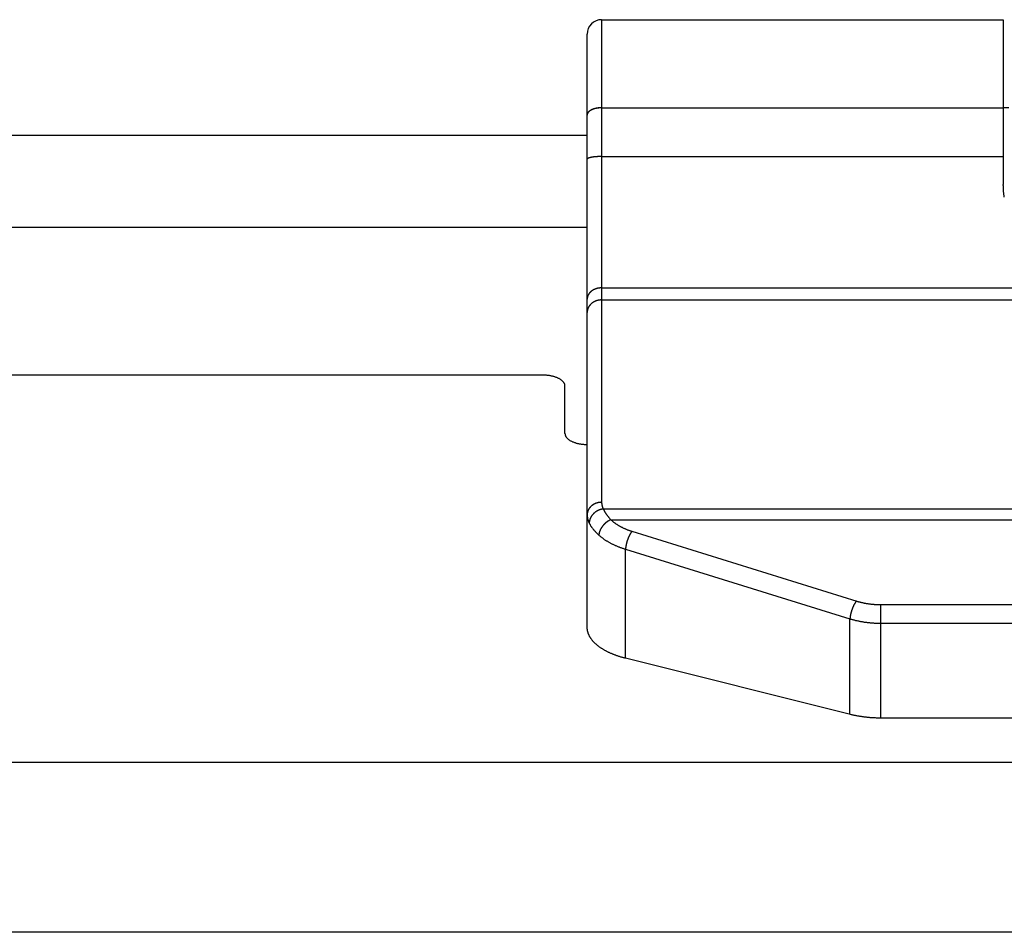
# Model space of a CAD drawing. Header units: inches. Extents: x 0 to 82.5, y 0 to 53.4.
# Tile 75 of 128: x 35.3 to 36.2, y 51 to 51.8. Entities that reach past the tile are written whole.
import ezdxf

# ---------------------------------------------------------------- set-up
doc = ezdxf.new("R2010")
doc.units = ezdxf.units.IN
doc.header["$LTSCALE"] = 4.538835
doc.header["$MEASUREMENT"] = 0
doc.layers.get('0').update_dxf_attribs({"linetype": 'CONTINUOUS'})
doc.layers.add('DOOR_ASSEMBLY', color=7, linetype='CONTINUOUS')

msp = doc.modelspace()

# ---------------------------------------------------------------- linework, layer by layer
at = {"color": 3, "linetype": 'Continuous'}
for p, q in [((30.57919, 51.73092), (35.82919, 51.73092)), ((30.57919, 51.64784), (35.82919, 51.64784))]:
    msp.add_line(p, q, dxfattribs=at)
at = {"layer": 'DOOR_ASSEMBLY', "color": 7, "linetype": 'Continuous'}
for p, q in [((35.84219, 51.83487), (35.84219, 51.40007)), ((35.84219, 51.83487), (36.20419, 51.83487)), ((36.20419, 51.83487), (36.2042, 51.6865)), ((35.82919, 51.28748), (35.82919, 51.82187)), ((35.82921, 51.74937), (35.8292, 51.74923)), ((35.82922, 51.74947), (35.82921, 51.74933)), ((35.82924, 51.74958), (35.82922, 51.74944)), ((35.82926, 51.74969), (35.82924, 51.74955)), ((35.82928, 51.7498), (35.82926, 51.74966)), ((35.82931, 51.7499), (35.82928, 51.74976)), ((35.84198, 51.75549), (36.20419, 51.75549)), ((35.84198, 51.75546), (36.20419, 51.75546)), ((36.20919, 51.75537), (36.20419, 51.75537)), ((35.8292, 51.74915), (35.82919, 51.74901)), ((35.8292, 51.74926), (35.8292, 51.74912)), ((35.83538, 51.71123), (35.83502, 51.71118)), ((35.83576, 51.71127), (35.83538, 51.71123)), ((35.83614, 51.71131), (35.83576, 51.71127)), ((35.83653, 51.71135), (35.83614, 51.71131)), ((35.83692, 51.71138), (35.83653, 51.71135)), ((35.83732, 51.71141), (35.83692, 51.71138)), ((35.83773, 51.71144), (35.83732, 51.71141)), ((35.83814, 51.71147), (35.83773, 51.71144)), ((35.83855, 51.71149), (35.83814, 51.71147)), ((35.83897, 51.71151), (35.83855, 51.71149)), ((35.83939, 51.71153), (35.83897, 51.71151)), ((35.83982, 51.71155), (35.83939, 51.71153)), ((35.84025, 51.71156), (35.83982, 51.71155)), ((35.84068, 51.71157), (35.84025, 51.71156)), ((35.84111, 51.71158), (35.84068, 51.71157)), ((35.84154, 51.71159), (35.84111, 51.71158)), ((35.84198, 51.71159), (35.84154, 51.71159)), ((35.84198, 51.71159), (36.20419, 51.71159)), ((35.84219, 51.59326), (37.31619, 51.59326)), ((35.84219, 51.58237), (37.31619, 51.58237)), ((35.84365, 51.3941), (37.31474, 51.3941)), ((35.8505, 51.3844), (37.30789, 51.3844)), ((35.86956, 51.37395), (36.0723, 51.31098)), ((35.86374, 51.25953), (35.86374, 51.35788)), ((35.86374, 51.35788), (36.066, 51.29507)), ((36.09395, 51.20567), (36.09395, 51.30789)), ((36.09395, 51.30789), (37.06499, 51.30789)), ((36.066, 51.20897), (36.066, 51.29507)), ((36.09395, 51.29114), (37.06513, 51.29114)), ((36.06662, 51.20882), (35.86374, 51.25953)), ((37.06513, 51.20567), (36.09395, 51.20567))]:
    msp.add_line(p, q, dxfattribs=at)
at = {"layer": 'DOOR_ASSEMBLY', "color": 3, "linetype": 'Continuous'}
for p, q in [((35.78919, 51.51467), (30.61919, 51.51467)), ((35.80919, 51.46217), (35.80919, 51.50467)), ((37.73419, 51.16567), (21.92419, 51.16567)), ((37.68719, 51.01268), (21.97119, 51.01268))]:
    msp.add_line(p, q, dxfattribs=at)
at = {"layer": 'DOOR_ASSEMBLY', "color": 7, "linetype": 'Continuous'}
for points in [[(35.84198, 51.75549), (35.84176, 51.75549), (35.84154, 51.75548), (35.84133, 51.75548), (35.84111, 51.75547), (35.84089, 51.75546), (35.84068, 51.75545), (35.84046, 51.75543), (35.84025, 51.75542), (35.84003, 51.7554), (35.83982, 51.75538), (35.8396, 51.75536), (35.83939, 51.75534), (35.83918, 51.75532), (35.83897, 51.75529), (35.83876, 51.75526), (35.83855, 51.75523), (35.83834, 51.7552), (35.83814, 51.75517), (35.83793, 51.75513), (35.83773, 51.7551), (35.83752, 51.75506), (35.83732, 51.75502), (35.83712, 51.75498), (35.83692, 51.75494), (35.83672, 51.75489), (35.83653, 51.75485), (35.83633, 51.7548), (35.83614, 51.75475), (35.83595, 51.7547), (35.83576, 51.75465), (35.83557, 51.75459), (35.83538, 51.75454), (35.8352, 51.75448), (35.83502, 51.75442), (35.83484, 51.75436), (35.83466, 51.7543), (35.83448, 51.75423), (35.83431, 51.75417), (35.83414, 51.7541), (35.83397, 51.75404), (35.8338, 51.75397), (35.83364, 51.7539), (35.83347, 51.75383), (35.83331, 51.75375), (35.83316, 51.75368), (35.833, 51.7536), (35.83285, 51.75353), (35.8327, 51.75345), (35.83255, 51.75337), (35.83241, 51.75329), (35.83227, 51.75321), (35.83213, 51.75312), (35.83199, 51.75304), (35.83186, 51.75295), (35.83173, 51.75287), (35.8316, 51.75278), (35.83148, 51.75269), (35.83135, 51.7526), (35.83124, 51.75251), (35.83112, 51.75242), (35.83101, 51.75233), (35.8309, 51.75224), (35.83079, 51.75214), (35.83069, 51.75205), (35.83059, 51.75195), (35.83049, 51.75186), (35.8304, 51.75176), (35.83031, 51.75166), (35.83023, 51.75156), (35.83014, 51.75146), (35.83006, 51.75136), (35.82999, 51.75126), (35.82991, 51.75116), (35.82984, 51.75106), (35.82978, 51.75095), (35.82972, 51.75085), (35.82966, 51.75075), (35.8296, 51.75064), (35.82955, 51.75054), (35.8295, 51.75043), (35.82945, 51.75033), (35.82941, 51.75022), (35.82938, 51.75012), (35.82934, 51.75001), (35.82931, 51.7499)], [(35.84198, 51.75546), (35.84176, 51.75546), (35.84154, 51.75545), (35.84133, 51.75544), (35.84111, 51.75544), (35.84089, 51.75543), (35.84068, 51.75541), (35.84046, 51.7554), (35.84025, 51.75539), (35.84003, 51.75537), (35.83982, 51.75535), (35.8396, 51.75533), (35.83939, 51.75531), (35.83918, 51.75528), (35.83897, 51.75526), (35.83876, 51.75523), (35.83855, 51.7552), (35.83834, 51.75517), (35.83814, 51.75514), (35.83793, 51.7551), (35.83773, 51.75507), (35.83752, 51.75503), (35.83732, 51.75499), (35.83712, 51.75495), (35.83692, 51.7549), (35.83672, 51.75486), (35.83653, 51.75481), (35.83633, 51.75477), (35.83614, 51.75472), (35.83595, 51.75467), (35.83576, 51.75461), (35.83557, 51.75456), (35.83538, 51.7545), (35.8352, 51.75445), (35.83502, 51.75439), (35.83484, 51.75433), (35.83466, 51.75427), (35.83448, 51.7542), (35.83431, 51.75414), (35.83414, 51.75407), (35.83397, 51.754), (35.8338, 51.75394), (35.83364, 51.75386), (35.83347, 51.75379), (35.83331, 51.75372), (35.83316, 51.75365), (35.833, 51.75357), (35.83285, 51.75349), (35.8327, 51.75342), (35.83255, 51.75334), (35.83241, 51.75326), (35.83227, 51.75317), (35.83213, 51.75309), (35.83199, 51.75301), (35.83186, 51.75292), (35.83173, 51.75284), (35.8316, 51.75275), (35.83148, 51.75266), (35.83135, 51.75257), (35.83124, 51.75248), (35.83112, 51.75239), (35.83101, 51.7523), (35.8309, 51.7522), (35.83079, 51.75211), (35.83069, 51.75201), (35.83059, 51.75192), (35.83049, 51.75182), (35.8304, 51.75173), (35.83031, 51.75163), (35.83023, 51.75153), (35.83014, 51.75143), (35.83006, 51.75133), (35.82999, 51.75123), (35.82991, 51.75113), (35.82984, 51.75102), (35.82978, 51.75092), (35.82972, 51.75082), (35.82966, 51.75071), (35.8296, 51.75061), (35.82955, 51.75051), (35.8295, 51.7504), (35.82945, 51.7503), (35.82941, 51.75019), (35.82938, 51.75008), (35.82934, 51.74998), (35.82931, 51.74987)], [(35.83502, 51.71118), (35.83484, 51.71116), (35.83466, 51.71114), (35.83448, 51.71111), (35.83431, 51.71109), (35.83414, 51.71107), (35.83397, 51.71104), (35.8338, 51.71101), (35.83364, 51.71099), (35.83347, 51.71096), (35.83331, 51.71093), (35.83316, 51.7109), (35.833, 51.71088), (35.83285, 51.71085), (35.8327, 51.71082), (35.83255, 51.71079), (35.83241, 51.71076), (35.83227, 51.71073), (35.83213, 51.7107), (35.83199, 51.71066), (35.83186, 51.71063), (35.83173, 51.7106), (35.8316, 51.71057), (35.83148, 51.71053), (35.83135, 51.7105), (35.83124, 51.71046), (35.83112, 51.71043), (35.83101, 51.7104), (35.8309, 51.71036), (35.83079, 51.71032), (35.83069, 51.71029), (35.83059, 51.71025), (35.83049, 51.71022), (35.8304, 51.71018), (35.83031, 51.71014), (35.83023, 51.71011), (35.83014, 51.71007), (35.83006, 51.71003), (35.82999, 51.70999), (35.82991, 51.70995), (35.82984, 51.70991), (35.82978, 51.70988), (35.82972, 51.70984), (35.82966, 51.7098), (35.8296, 51.70976), (35.82955, 51.70972), (35.8295, 51.70968), (35.82945, 51.70964), (35.82941, 51.7096), (35.82938, 51.70956), (35.82934, 51.70952), (35.82931, 51.70948), (35.82928, 51.70944), (35.82926, 51.7094), (35.82924, 51.70936), (35.82922, 51.70932), (35.82921, 51.70928), (35.8292, 51.70924), (35.8292, 51.7092), (35.82919, 51.70915)], [(36.2051, 51.675), (36.20501, 51.67549), (36.20493, 51.67599), (36.20485, 51.67652), (36.20477, 51.67707), (36.20469, 51.67764), (36.20462, 51.67823), (36.20456, 51.67884), (36.2045, 51.67949), (36.20444, 51.68016), (36.20439, 51.68086), (36.20434, 51.6816), (36.2043, 51.68237), (36.20427, 51.68316), (36.20424, 51.68398), (36.20422, 51.6848), (36.2042, 51.68565), (36.2042, 51.6865)], [(35.84219, 51.59326), (35.84198, 51.59326), (35.84176, 51.59326), (35.84154, 51.59325), (35.84133, 51.59324), (35.84111, 51.59323), (35.84089, 51.59321), (35.84068, 51.59319), (35.84046, 51.59317), (35.84025, 51.59315), (35.84003, 51.59312), (35.83982, 51.59309), (35.8396, 51.59306), (35.83939, 51.59302), (35.83918, 51.59299), (35.83897, 51.59295), (35.83876, 51.5929), (35.83855, 51.59286), (35.83834, 51.59281), (35.83814, 51.59276), (35.83793, 51.5927), (35.83773, 51.59265), (35.83752, 51.59259), (35.83732, 51.59252), (35.83712, 51.59246), (35.83692, 51.59239), (35.83672, 51.59232), (35.83653, 51.59225), (35.83633, 51.59217), (35.83614, 51.5921), (35.83595, 51.59202), (35.83576, 51.59193), (35.83557, 51.59185), (35.83538, 51.59176), (35.8352, 51.59167), (35.83502, 51.59158), (35.83484, 51.59149), (35.83466, 51.59139), (35.83448, 51.59129), (35.83431, 51.59119), (35.83414, 51.59108), (35.83397, 51.59098), (35.8338, 51.59087), (35.83364, 51.59076), (35.83347, 51.59065), (35.83331, 51.59053), (35.83316, 51.59042), (35.833, 51.5903), (35.83285, 51.59018), (35.8327, 51.59005), (35.83255, 51.58993), (35.83241, 51.5898), (35.83227, 51.58967), (35.83213, 51.58954), (35.83199, 51.58941), (35.83186, 51.58928), (35.83173, 51.58914), (35.8316, 51.58901), (35.83148, 51.58887), (35.83135, 51.58873), (35.83124, 51.58859), (35.83112, 51.58844), (35.83101, 51.5883), (35.8309, 51.58815), (35.83079, 51.588), (35.83069, 51.58785), (35.83059, 51.5877), (35.83049, 51.58755), (35.8304, 51.5874), (35.83031, 51.58725), (35.83023, 51.58709), (35.83014, 51.58693), (35.83006, 51.58678), (35.82999, 51.58662), (35.82991, 51.58646), (35.82984, 51.5863), (35.82978, 51.58614), (35.82972, 51.58597), (35.82966, 51.58581), (35.8296, 51.58565), (35.82955, 51.58548), (35.8295, 51.58532), (35.82945, 51.58515), (35.82941, 51.58499), (35.82938, 51.58482), (35.82934, 51.58465), (35.82931, 51.58449), (35.82928, 51.58432), (35.82926, 51.58415), (35.82924, 51.58398), (35.82922, 51.58381), (35.82921, 51.58364), (35.8292, 51.58348), (35.8292, 51.58331), (35.82919, 51.58314)], [(35.84219, 51.58237), (35.84198, 51.58237), (35.84176, 51.58237), (35.84154, 51.58236), (35.84133, 51.58235), (35.84111, 51.58233), (35.84089, 51.58232), (35.84068, 51.5823), (35.84046, 51.58227), (35.84025, 51.58224), (35.84003, 51.58222), (35.83982, 51.58218), (35.8396, 51.58215), (35.83939, 51.58211), (35.83918, 51.58207), (35.83897, 51.58202), (35.83876, 51.58197), (35.83855, 51.58192), (35.83834, 51.58187), (35.83814, 51.58181), (35.83793, 51.58175), (35.83773, 51.58169), (35.83752, 51.58162), (35.83732, 51.58155), (35.83712, 51.58148), (35.83692, 51.5814), (35.83672, 51.58133), (35.83653, 51.58125), (35.83633, 51.58116), (35.83614, 51.58108), (35.83595, 51.58099), (35.83576, 51.58089), (35.83557, 51.5808), (35.83538, 51.5807), (35.8352, 51.5806), (35.83502, 51.5805), (35.83484, 51.5804), (35.83466, 51.58029), (35.83448, 51.58018), (35.83431, 51.58006), (35.83414, 51.57995), (35.83397, 51.57983), (35.8338, 51.57971), (35.83364, 51.57959), (35.83347, 51.57946), (35.83331, 51.57934), (35.83316, 51.57921), (35.833, 51.57907), (35.83285, 51.57894), (35.8327, 51.5788), (35.83255, 51.57867), (35.83241, 51.57852), (35.83227, 51.57838), (35.83213, 51.57824), (35.83199, 51.57809), (35.83186, 51.57794), (35.83173, 51.57779), (35.8316, 51.57764), (35.83148, 51.57749), (35.83135, 51.57733), (35.83124, 51.57717), (35.83112, 51.57701), (35.83101, 51.57685), (35.8309, 51.57669), (35.83079, 51.57652), (35.83069, 51.57636), (35.83059, 51.57619), (35.83049, 51.57602), (35.8304, 51.57585), (35.83031, 51.57568), (35.83023, 51.57551), (35.83014, 51.57533), (35.83006, 51.57516), (35.82999, 51.57498), (35.82991, 51.57481), (35.82984, 51.57463), (35.82978, 51.57445), (35.82972, 51.57427), (35.82966, 51.57409), (35.8296, 51.57391), (35.82955, 51.57372), (35.8295, 51.57354), (35.82945, 51.57336), (35.82941, 51.57317), (35.82938, 51.57299), (35.82934, 51.5728), (35.82931, 51.57261), (35.82928, 51.57243), (35.82926, 51.57224), (35.82924, 51.57205), (35.82922, 51.57187), (35.82921, 51.57168), (35.8292, 51.57149), (35.8292, 51.5713), (35.82919, 51.57111)], [(35.84219, 51.40007), (35.84198, 51.40007), (35.84176, 51.40006), (35.84154, 51.40005), (35.84133, 51.40004), (35.84111, 51.40003), (35.84089, 51.40001), (35.84068, 51.39999), (35.84046, 51.39997), (35.84025, 51.39994), (35.84003, 51.39991), (35.83982, 51.39988), (35.8396, 51.39984), (35.83939, 51.3998), (35.83918, 51.39976), (35.83897, 51.39971), (35.83876, 51.39967), (35.83855, 51.39962), (35.83834, 51.39956), (35.83814, 51.3995), (35.83793, 51.39944), (35.83773, 51.39938), (35.83752, 51.39931), (35.83732, 51.39925), (35.83712, 51.39917), (35.83692, 51.3991), (35.83672, 51.39902), (35.83653, 51.39894), (35.83633, 51.39886), (35.83614, 51.39877), (35.83595, 51.39868), (35.83576, 51.39859), (35.83557, 51.3985), (35.83538, 51.3984), (35.8352, 51.3983), (35.83502, 51.3982), (35.83484, 51.39809), (35.83466, 51.39798), (35.83448, 51.39787), (35.83431, 51.39776), (35.83414, 51.39764), (35.83397, 51.39753), (35.8338, 51.39741), (35.83364, 51.39728), (35.83347, 51.39716), (35.83331, 51.39703), (35.83316, 51.3969), (35.833, 51.39677), (35.83285, 51.39664), (35.8327, 51.3965), (35.83255, 51.39636), (35.83241, 51.39622), (35.83227, 51.39608), (35.83213, 51.39593), (35.83199, 51.39579), (35.83186, 51.39564), (35.83173, 51.39549), (35.8316, 51.39533), (35.83148, 51.39518), (35.83135, 51.39502), (35.83124, 51.39487), (35.83112, 51.39471), (35.83101, 51.39455), (35.8309, 51.39438), (35.83079, 51.39422), (35.83069, 51.39405), (35.83059, 51.39389), (35.83049, 51.39372), (35.8304, 51.39355), (35.83031, 51.39338), (35.83023, 51.3932), (35.83014, 51.39303), (35.83006, 51.39285), (35.82999, 51.39268), (35.82991, 51.3925), (35.82984, 51.39232), (35.82978, 51.39214), (35.82972, 51.39196), (35.82966, 51.39178), (35.8296, 51.3916), (35.82955, 51.39142), (35.8295, 51.39123), (35.82945, 51.39105), (35.82941, 51.39087), (35.82938, 51.39068), (35.82934, 51.3905), (35.82931, 51.39031), (35.82928, 51.39012), (35.82926, 51.38994), (35.82924, 51.38975), (35.82922, 51.38956), (35.82921, 51.38937), (35.8292, 51.38918), (35.8292, 51.389), (35.82919, 51.38881)], [(35.84219, 51.40007), (35.8422, 51.39979), (35.84221, 51.39952), (35.84222, 51.39925), (35.84224, 51.39897), (35.84227, 51.3987), (35.8423, 51.39843), (35.84234, 51.39815), (35.84239, 51.39788), (35.84244, 51.39761), (35.8425, 51.39733), (35.84256, 51.39706), (35.84263, 51.39679), (35.8427, 51.39652), (35.84279, 51.39625), (35.84287, 51.39598), (35.84297, 51.39571), (35.84307, 51.39544), (35.84317, 51.39517), (35.84328, 51.3949), (35.8434, 51.39464), (35.84352, 51.39437), (35.84365, 51.3941)], [(35.82919, 51.38881), (35.8292, 51.38846), (35.82921, 51.38812), (35.82923, 51.38777), (35.82926, 51.38743), (35.82929, 51.38708), (35.82933, 51.38674), (35.82938, 51.38639), (35.82944, 51.38605), (35.8295, 51.3857), (35.82958, 51.38536), (35.82966, 51.38502), (35.82974, 51.38467), (35.82984, 51.38433), (35.82994, 51.38399), (35.83005, 51.38365), (35.83017, 51.38331), (35.8303, 51.38297), (35.83043, 51.38263), (35.83057, 51.38229), (35.83072, 51.38195), (35.83087, 51.38161), (35.83104, 51.38128)], [(35.84365, 51.3941), (35.84344, 51.39407), (35.84323, 51.39404), (35.84302, 51.39401), (35.84281, 51.39397), (35.8426, 51.39393), (35.84239, 51.39389), (35.84218, 51.39384), (35.84197, 51.39379), (35.84176, 51.39374), (35.84155, 51.39369), (35.84135, 51.39363), (35.84114, 51.39357), (35.84093, 51.3935), (35.84073, 51.39343), (35.84052, 51.39336), (35.84032, 51.39329), (35.84012, 51.39321), (35.83991, 51.39313), (35.83971, 51.39305), (35.83951, 51.39297), (35.83932, 51.39288), (35.83912, 51.39279), (35.83892, 51.39269), (35.83873, 51.3926), (35.83853, 51.3925), (35.83834, 51.3924), (35.83815, 51.39229), (35.83796, 51.39219), (35.83777, 51.39208), (35.83759, 51.39196), (35.83741, 51.39185), (35.83722, 51.39173), (35.83704, 51.39161), (35.83686, 51.39149), (35.83669, 51.39137), (35.83651, 51.39124), (35.83634, 51.39111), (35.83617, 51.39098), (35.836, 51.39085), (35.83583, 51.39071), (35.83567, 51.39057), (35.83551, 51.39043), (35.83535, 51.39029), (35.83519, 51.39014), (35.83503, 51.39), (35.83488, 51.38985), (35.83473, 51.3897), (35.83458, 51.38955), (35.83444, 51.38939), (35.8343, 51.38923), (35.83416, 51.38908), (35.83402, 51.38892), (35.83388, 51.38876), (35.83375, 51.38859), (35.83362, 51.38843), (35.8335, 51.38826), (35.83337, 51.38809), (35.83325, 51.38792), (35.83313, 51.38775), (35.83302, 51.38758), (35.83291, 51.38741), (35.8328, 51.38723), (35.83269, 51.38706), (35.83259, 51.38688), (35.83249, 51.3867), (35.83239, 51.38652), (35.8323, 51.38634), (35.83221, 51.38616), (35.83212, 51.38598), (35.83204, 51.3858), (35.83196, 51.38561), (35.83188, 51.38543), (35.8318, 51.38524), (35.83173, 51.38506), (35.83167, 51.38487), (35.8316, 51.38468), (35.83154, 51.3845), (35.83148, 51.38431), (35.83143, 51.38412), (35.83138, 51.38393), (35.83133, 51.38374), (35.83129, 51.38355), (35.83125, 51.38336), (35.83121, 51.38317), (35.83118, 51.38298), (35.83115, 51.38279), (35.83112, 51.3826), (35.8311, 51.38241), (35.83108, 51.38222), (35.83106, 51.38203), (35.83105, 51.38184), (35.83104, 51.38166), (35.83104, 51.38147), (35.83104, 51.38128)], [(35.84365, 51.3941), (35.84378, 51.39382), (35.84392, 51.39353), (35.84406, 51.39324), (35.8442, 51.39295), (35.84435, 51.39266), (35.84451, 51.39237), (35.84467, 51.39207), (35.84484, 51.39178), (35.84501, 51.39148), (35.84519, 51.39118), (35.84538, 51.39088), (35.84557, 51.39058), (35.84576, 51.39028), (35.84596, 51.38997), (35.84617, 51.38967), (35.84638, 51.38936), (35.8466, 51.38906), (35.84682, 51.38875), (35.84705, 51.38844), (35.84728, 51.38814), (35.84752, 51.38783), (35.84776, 51.38752), (35.84801, 51.38721), (35.84827, 51.3869), (35.84853, 51.38658), (35.84879, 51.38627), (35.84906, 51.38596), (35.84934, 51.38565), (35.84962, 51.38534), (35.84991, 51.38503), (35.8502, 51.38471), (35.8505, 51.3844)], [(35.83104, 51.38128), (35.8312, 51.38096), (35.83137, 51.38063), (35.83155, 51.38031), (35.83173, 51.37998), (35.83192, 51.37965), (35.83212, 51.37932), (35.83232, 51.37899), (35.83254, 51.37866), (35.83276, 51.37833), (35.83298, 51.378), (35.83321, 51.37766), (35.83345, 51.37733), (35.8337, 51.37699), (35.83395, 51.37666), (35.83421, 51.37632), (35.83448, 51.37598), (35.83475, 51.37564), (35.83503, 51.37531), (35.83532, 51.37497), (35.83562, 51.37463), (35.83592, 51.37429), (35.83623, 51.37395), (35.83654, 51.37361), (35.83686, 51.37327), (35.83719, 51.37293), (35.83753, 51.37259), (35.83787, 51.37225), (35.83822, 51.37191), (35.83857, 51.37157), (35.83893, 51.37123), (35.8393, 51.37089), (35.83968, 51.37055)], [(35.8505, 51.3844), (35.85032, 51.38433), (35.85014, 51.38425), (35.84996, 51.38417), (35.84978, 51.38409), (35.8496, 51.384), (35.84942, 51.38391), (35.84924, 51.38382), (35.84906, 51.38373), (35.84888, 51.38363), (35.8487, 51.38353), (35.84853, 51.38343), (35.84835, 51.38333), (35.84817, 51.38322), (35.848, 51.38311), (35.84782, 51.383), (35.84765, 51.38289), (35.84748, 51.38277), (35.8473, 51.38265), (35.84713, 51.38253), (35.84696, 51.38241), (35.84679, 51.38228), (35.84662, 51.38215), (35.84645, 51.38202), (35.84629, 51.38189), (35.84612, 51.38176), (35.84596, 51.38162), (35.84579, 51.38148), (35.84563, 51.38134), (35.84547, 51.3812), (35.84531, 51.38105), (35.84516, 51.38091), (35.845, 51.38076), (35.84485, 51.38061), (35.84469, 51.38046), (35.84454, 51.3803), (35.84439, 51.38015), (35.84424, 51.37999), (35.8441, 51.37983), (35.84395, 51.37967), (35.84381, 51.37951), (35.84367, 51.37935), (35.84353, 51.37918), (35.84339, 51.37902), (35.84326, 51.37885), (35.84312, 51.37868), (35.84299, 51.37851), (35.84286, 51.37834), (35.84274, 51.37817), (35.84261, 51.378), (35.84249, 51.37782), (35.84237, 51.37765), (35.84225, 51.37747), (35.84213, 51.37729), (35.84202, 51.37711), (35.84191, 51.37693), (35.8418, 51.37676), (35.84169, 51.37657), (35.84159, 51.37639), (35.84149, 51.37621), (35.84139, 51.37603), (35.84129, 51.37585), (35.8412, 51.37566), (35.84111, 51.37548), (35.84102, 51.3753), (35.84093, 51.37511), (35.84085, 51.37493), (35.84077, 51.37474), (35.84069, 51.37456), (35.84061, 51.37437), (35.84054, 51.37419), (35.84047, 51.374), (35.8404, 51.37382), (35.84034, 51.37363), (35.84028, 51.37345), (35.84022, 51.37326), (35.84016, 51.37308), (35.84011, 51.37289), (35.84006, 51.37271), (35.84001, 51.37253), (35.83996, 51.37234), (35.83992, 51.37216), (35.83988, 51.37198), (35.83985, 51.3718), (35.83981, 51.37162), (35.83978, 51.37144), (35.83976, 51.37126), (35.83973, 51.37108), (35.83971, 51.3709), (35.83969, 51.37072), (35.83968, 51.37055)], [(35.8505, 51.3844), (35.8508, 51.38413), (35.8511, 51.38385), (35.85141, 51.38358), (35.85173, 51.38331), (35.85204, 51.38304), (35.85237, 51.38277), (35.8527, 51.38251), (35.85303, 51.38225), (35.85337, 51.38199), (35.85371, 51.38173), (35.85405, 51.38148), (35.8544, 51.38123), (35.85476, 51.38098), (35.85512, 51.38073), (35.85548, 51.38049), (35.85585, 51.38024), (35.85622, 51.38), (35.8566, 51.37977), (35.85698, 51.37953), (35.85736, 51.3793), (35.85775, 51.37907), (35.85814, 51.37884), (35.85854, 51.37862), (35.85894, 51.3784), (35.85934, 51.37818), (35.85975, 51.37796), (35.86016, 51.37775), (35.86057, 51.37754), (35.86099, 51.37733), (35.86141, 51.37712), (35.86184, 51.37692), (35.86227, 51.37672), (35.8627, 51.37653), (35.86314, 51.37633), (35.86357, 51.37614), (35.86402, 51.37596), (35.86446, 51.37577), (35.86491, 51.37559), (35.86536, 51.37541), (35.86582, 51.37524), (35.86627, 51.37506), (35.86673, 51.3749), (35.8672, 51.37473), (35.86766, 51.37457), (35.86813, 51.37441), (35.86861, 51.37425), (35.86908, 51.3741), (35.86956, 51.37395)], [(35.83968, 51.37055), (35.84006, 51.37021), (35.84044, 51.36988), (35.84083, 51.36955), (35.84123, 51.36922), (35.84163, 51.3689), (35.84204, 51.36858), (35.84245, 51.36826), (35.84287, 51.36794), (35.8433, 51.36763), (35.84373, 51.36732), (35.84417, 51.36701), (35.84461, 51.3667), (35.84506, 51.3664), (35.84551, 51.3661), (35.84597, 51.3658), (35.84644, 51.36551), (35.8469, 51.36522), (35.84738, 51.36493), (35.84786, 51.36465), (35.84834, 51.36437), (35.84883, 51.36409), (35.84933, 51.36381), (35.84983, 51.36354), (35.85033, 51.36327), (35.85084, 51.36301), (35.85136, 51.36275), (35.85188, 51.36249), (35.8524, 51.36223), (35.85293, 51.36198), (35.85346, 51.36173), (35.854, 51.36149), (35.85454, 51.36125), (35.85509, 51.36101), (35.85564, 51.36078), (35.85619, 51.36054), (35.85675, 51.36032), (35.85731, 51.36009), (35.85788, 51.35987), (35.85845, 51.35966), (35.85902, 51.35945), (35.8596, 51.35924), (35.86018, 51.35903), (35.86077, 51.35883), (35.86135, 51.35863), (35.86195, 51.35844), (35.86254, 51.35825), (35.86314, 51.35807), (35.86374, 51.35788)], [(35.86956, 51.37395), (35.86946, 51.37383), (35.86936, 51.3737), (35.86926, 51.37357), (35.86916, 51.37344), (35.86906, 51.37331), (35.86897, 51.37318), (35.86887, 51.37304), (35.86877, 51.3729), (35.86867, 51.37275), (35.86858, 51.37261), (35.86848, 51.37246), (35.86838, 51.37231), (35.86829, 51.37215), (35.86819, 51.372), (35.86809, 51.37184), (35.868, 51.37168), (35.8679, 51.37152), (35.86781, 51.37135), (35.86772, 51.37119), (35.86762, 51.37102), (35.86753, 51.37084), (35.86744, 51.37067), (35.86735, 51.3705), (35.86726, 51.37032), (35.86717, 51.37014), (35.86708, 51.36996), (35.86699, 51.36978), (35.8669, 51.36959), (35.86681, 51.36941), (35.86672, 51.36922), (35.86664, 51.36903), (35.86655, 51.36884), (35.86647, 51.36865), (35.86639, 51.36845), (35.8663, 51.36826), (35.86622, 51.36806), (35.86614, 51.36786), (35.86606, 51.36767), (35.86598, 51.36747), (35.86591, 51.36726), (35.86583, 51.36706), (35.86575, 51.36686), (35.86568, 51.36666), (35.86561, 51.36645), (35.86553, 51.36625), (35.86546, 51.36604), (35.86539, 51.36583), (35.86532, 51.36563), (35.86526, 51.36542), (35.86519, 51.36521), (35.86512, 51.365), (35.86506, 51.36479), (35.865, 51.36458), (35.86494, 51.36437), (35.86488, 51.36416), (35.86482, 51.36395), (35.86476, 51.36374), (35.86471, 51.36353), (35.86465, 51.36332), (35.8646, 51.36311), (35.86455, 51.3629), (35.8645, 51.36269), (35.86445, 51.36248), (35.8644, 51.36228), (35.86435, 51.36207), (35.86431, 51.36186), (35.86427, 51.36165), (35.86422, 51.36144), (35.86418, 51.36124), (35.86415, 51.36103), (35.86411, 51.36083), (35.86407, 51.36062), (35.86404, 51.36042), (35.86401, 51.36022), (35.86398, 51.36002), (35.86395, 51.35982), (35.86392, 51.35962), (35.86389, 51.35942), (35.86387, 51.35922), (35.86385, 51.35903), (35.86382, 51.35883), (35.86381, 51.35864), (35.86379, 51.35845), (35.86377, 51.35826), (35.86376, 51.35807), (35.86374, 51.35788)], [(36.07181, 51.31113), (36.07171, 51.31101), (36.07161, 51.31089), (36.07152, 51.31076), (36.07142, 51.31063), (36.07132, 51.3105), (36.07122, 51.31036), (36.07112, 51.31023), (36.07103, 51.31008), (36.07093, 51.30994), (36.07083, 51.30979), (36.07073, 51.30965), (36.07064, 51.3095), (36.07054, 51.30934), (36.07044, 51.30919), (36.07035, 51.30903), (36.07025, 51.30887), (36.07016, 51.3087), (36.07006, 51.30854), (36.06997, 51.30837), (36.06988, 51.3082), (36.06978, 51.30803), (36.06969, 51.30786), (36.0696, 51.30768), (36.06951, 51.30751), (36.06942, 51.30733), (36.06933, 51.30715), (36.06924, 51.30696), (36.06915, 51.30678), (36.06907, 51.30659), (36.06898, 51.30641), (36.06889, 51.30622), (36.06881, 51.30603), (36.06872, 51.30583), (36.06864, 51.30564), (36.06856, 51.30545), (36.06848, 51.30525), (36.0684, 51.30505), (36.06832, 51.30485), (36.06824, 51.30465), (36.06816, 51.30445), (36.06808, 51.30425), (36.06801, 51.30405), (36.06793, 51.30384), (36.06786, 51.30364), (36.06779, 51.30343), (36.06772, 51.30323), (36.06765, 51.30302), (36.06758, 51.30281), (36.06751, 51.30261), (36.06744, 51.3024), (36.06738, 51.30219), (36.06732, 51.30198), (36.06725, 51.30177), (36.06719, 51.30156), (36.06713, 51.30135), (36.06707, 51.30114), (36.06702, 51.30093), (36.06696, 51.30072), (36.06691, 51.30051), (36.06685, 51.3003), (36.0668, 51.30009), (36.06675, 51.29988), (36.0667, 51.29967), (36.06665, 51.29946), (36.06661, 51.29925), (36.06656, 51.29905), (36.06652, 51.29884), (36.06648, 51.29863), (36.06644, 51.29843), (36.0664, 51.29822), (36.06636, 51.29802), (36.06633, 51.29781), (36.06629, 51.29761), (36.06626, 51.29741), (36.06623, 51.2972), (36.0662, 51.297), (36.06617, 51.29681), (36.06615, 51.29661), (36.06612, 51.29641), (36.0661, 51.29621), (36.06608, 51.29602), (36.06606, 51.29583), (36.06604, 51.29564), (36.06603, 51.29545), (36.06601, 51.29526), (36.066, 51.29507)], [(36.0723, 51.31098), (36.07279, 51.31084), (36.07329, 51.31069), (36.07379, 51.31055), (36.07429, 51.31042), (36.07479, 51.31028), (36.0753, 51.31015), (36.07581, 51.31003), (36.07632, 51.30991), (36.07683, 51.30979), (36.07734, 51.30967), (36.07786, 51.30956), (36.07837, 51.30945), (36.07889, 51.30935), (36.07942, 51.30924), (36.07994, 51.30915), (36.08046, 51.30905), (36.08099, 51.30896), (36.08152, 51.30887), (36.08205, 51.30879), (36.08258, 51.30871), (36.08311, 51.30863), (36.08365, 51.30856), (36.08418, 51.30849), (36.08472, 51.30843), (36.08525, 51.30837), (36.08579, 51.30831), (36.08633, 51.30825), (36.08687, 51.3082), (36.08741, 51.30816), (36.08796, 51.30812), (36.0885, 51.30808), (36.08904, 51.30804), (36.08958, 51.30801), (36.09013, 51.30798), (36.09067, 51.30796), (36.09122, 51.30794), (36.09176, 51.30792), (36.09231, 51.30791), (36.09286, 51.3079), (36.0934, 51.30789), (36.09395, 51.30789)], [(36.066, 51.29507), (36.06662, 51.29489), (36.06724, 51.29471), (36.06787, 51.29454), (36.06849, 51.29437), (36.06913, 51.2942), (36.06976, 51.29404), (36.0704, 51.29388), (36.07104, 51.29373), (36.07168, 51.29358), (36.07233, 51.29344), (36.07298, 51.2933), (36.07363, 51.29316), (36.07428, 51.29303), (36.07494, 51.2929), (36.0756, 51.29278), (36.07626, 51.29266), (36.07692, 51.29255), (36.07759, 51.29244), (36.07825, 51.29233), (36.07892, 51.29223), (36.07959, 51.29213), (36.08027, 51.29204), (36.08094, 51.29195), (36.08162, 51.29187), (36.08229, 51.29179), (36.08297, 51.29172), (36.08365, 51.29165), (36.08433, 51.29158), (36.08501, 51.29152), (36.0857, 51.29147), (36.08638, 51.29141), (36.08707, 51.29137), (36.08775, 51.29132), (36.08844, 51.29128), (36.08913, 51.29125), (36.08981, 51.29122), (36.0905, 51.2912), (36.09119, 51.29118), (36.09188, 51.29116), (36.09257, 51.29115), (36.09326, 51.29114), (36.09395, 51.29114)], [(35.86374, 51.25953), (35.86313, 51.25969), (35.86251, 51.25985), (35.8619, 51.26001), (35.8613, 51.26018), (35.86069, 51.26035), (35.86009, 51.26052), (35.8595, 51.2607), (35.85891, 51.26088), (35.85832, 51.26106), (35.85774, 51.26125), (35.85716, 51.26144), (35.85658, 51.26163), (35.85601, 51.26183), (35.85545, 51.26203), (35.85489, 51.26223), (35.85433, 51.26243), (35.85378, 51.26264), (35.85323, 51.26285), (35.85269, 51.26307), (35.85215, 51.26328), (35.85161, 51.2635), (35.85109, 51.26373), (35.85056, 51.26395), (35.85004, 51.26418), (35.84953, 51.26442), (35.84902, 51.26465), (35.84852, 51.26489), (35.84802, 51.26513), (35.84753, 51.26537), (35.84704, 51.26562), (35.84656, 51.26587), (35.84609, 51.26612), (35.84562, 51.26637), (35.84515, 51.26663), (35.84469, 51.26689), (35.84424, 51.26715), (35.84379, 51.26741), (35.84335, 51.26768), (35.84291, 51.26795), (35.84248, 51.26822), (35.84206, 51.26849), (35.84164, 51.26877), (35.84123, 51.26905), (35.84083, 51.26933), (35.84043, 51.26961), (35.84004, 51.26989), (35.83965, 51.27018), (35.83927, 51.27047), (35.8389, 51.27076), (35.83853, 51.27105), (35.83817, 51.27135), (35.83781, 51.27165), (35.83747, 51.27195), (35.83713, 51.27225), (35.83679, 51.27255), (35.83646, 51.27286), (35.83614, 51.27316), (35.83583, 51.27347), (35.83552, 51.27378), (35.83522, 51.27409), (35.83493, 51.27441), (35.83464, 51.27472), (35.83437, 51.27504), (35.83409, 51.27536), (35.83383, 51.27567), (35.83357, 51.276), (35.83332, 51.27632), (35.83308, 51.27664), (35.83284, 51.27697), (35.83261, 51.27729), (35.83239, 51.27762), (35.83217, 51.27795), (35.83197, 51.27828), (35.83177, 51.27861), (35.83157, 51.27894), (35.83139, 51.27928), (35.83121, 51.27961), (35.83104, 51.27995), (35.83088, 51.28028), (35.83072, 51.28062), (35.83057, 51.28096), (35.83043, 51.2813), (35.8303, 51.28164), (35.83017, 51.28198), (35.83005, 51.28232), (35.82994, 51.28266), (35.82984, 51.283), (35.82974, 51.28334), (35.82966, 51.28369), (35.82958, 51.28403), (35.8295, 51.28437), (35.82944, 51.28472), (35.82938, 51.28506), (35.82933, 51.28541), (35.82929, 51.28575), (35.82926, 51.2861), (35.82923, 51.28645), (35.82921, 51.28679), (35.8292, 51.28714), (35.82919, 51.28748)], [(36.09395, 51.20567), (36.09326, 51.20567), (36.09257, 51.20568), (36.09188, 51.20569), (36.09119, 51.2057), (36.0905, 51.20572), (36.08981, 51.20574), (36.08912, 51.20576), (36.08844, 51.20579), (36.08775, 51.20582), (36.08706, 51.20586), (36.08638, 51.2059), (36.08569, 51.20594), (36.08501, 51.20599), (36.08433, 51.20604), (36.08365, 51.2061), (36.08297, 51.20616), (36.08229, 51.20622), (36.08161, 51.20628), (36.08094, 51.20635), (36.08026, 51.20643), (36.07959, 51.20651), (36.07892, 51.20659), (36.07825, 51.20667), (36.07758, 51.20676), (36.07692, 51.20685), (36.07625, 51.20695), (36.07559, 51.20705), (36.07494, 51.20715), (36.07428, 51.20726), (36.07363, 51.20737), (36.07297, 51.20748), (36.07233, 51.2076), (36.07168, 51.20772), (36.07104, 51.20785), (36.0704, 51.20797), (36.06976, 51.20811), (36.06912, 51.20824), (36.06849, 51.20838), (36.06786, 51.20852), (36.06724, 51.20867), (36.06662, 51.20882)]]:
    msp.add_lwpolyline(points, dxfattribs=at)
at = {"layer": 'DOOR_ASSEMBLY', "color": 3, "linetype": 'Continuous'}
for points in [[(35.80919, 51.50467), (35.80918, 51.50501), (35.80915, 51.50535), (35.80909, 51.50569), (35.80901, 51.50603), (35.8089, 51.50637), (35.80878, 51.5067), (35.80863, 51.50704), (35.80845, 51.50737), (35.80826, 51.5077), (35.80804, 51.50802), (35.8078, 51.50834), (35.80754, 51.50865), (35.80726, 51.50896), (35.80695, 51.50927), (35.80663, 51.50957), (35.80628, 51.50987), (35.80592, 51.51015), (35.80553, 51.51044), (35.80513, 51.51071), (35.80471, 51.51098), (35.80427, 51.51124), (35.80381, 51.5115), (35.80334, 51.51174), (35.80285, 51.51198), (35.80234, 51.51221), (35.80182, 51.51243), (35.80128, 51.51264), (35.80073, 51.51284), (35.80016, 51.51303), (35.79959, 51.51321), (35.799, 51.51339), (35.7984, 51.51355), (35.79778, 51.5137), (35.79716, 51.51384), (35.79653, 51.51397), (35.79589, 51.51409), (35.79524, 51.5142), (35.79459, 51.5143), (35.79393, 51.51439), (35.79326, 51.51446), (35.79259, 51.51452), (35.79192, 51.51458), (35.79124, 51.51462), (35.79056, 51.51465), (35.78988, 51.51466), (35.78919, 51.51467)], [(35.80919, 51.46217), (35.80921, 51.46183), (35.80924, 51.46149), (35.8093, 51.46115), (35.80938, 51.46081), (35.80948, 51.46047), (35.80961, 51.46014), (35.80976, 51.4598), (35.80994, 51.45947), (35.81013, 51.45914), (35.81035, 51.45882), (35.81059, 51.4585), (35.81085, 51.45819), (35.81113, 51.45788), (35.81144, 51.45757), (35.81176, 51.45727), (35.81211, 51.45697), (35.81247, 51.45669), (35.81285, 51.4564), (35.81326, 51.45613), (35.81368, 51.45586), (35.81412, 51.4556), (35.81458, 51.45534), (35.81505, 51.4551), (35.81554, 51.45486), (35.81605, 51.45463), (35.81657, 51.45441), (35.81711, 51.4542), (35.81766, 51.454), (35.81822, 51.45381), (35.8188, 51.45363), (35.81939, 51.45345), (35.81999, 51.45329), (35.8206, 51.45314), (35.82123, 51.453), (35.82186, 51.45287), (35.8225, 51.45275), (35.82314, 51.45264), (35.8238, 51.45254), (35.82446, 51.45245), (35.82512, 51.45238), (35.8258, 51.45232), (35.82647, 51.45226), (35.82715, 51.45222), (35.82783, 51.45219), (35.82851, 51.45218), (35.82919, 51.45217)]]:
    msp.add_lwpolyline(points, dxfattribs=at)
at = {"layer": 'DOOR_ASSEMBLY', "color": 7, "linetype": 'Continuous'}
msp.add_arc((35.84219, 51.82187), 0.013, 90, 180, dxfattribs=at)

doc.saveas('drawing.dxf')
